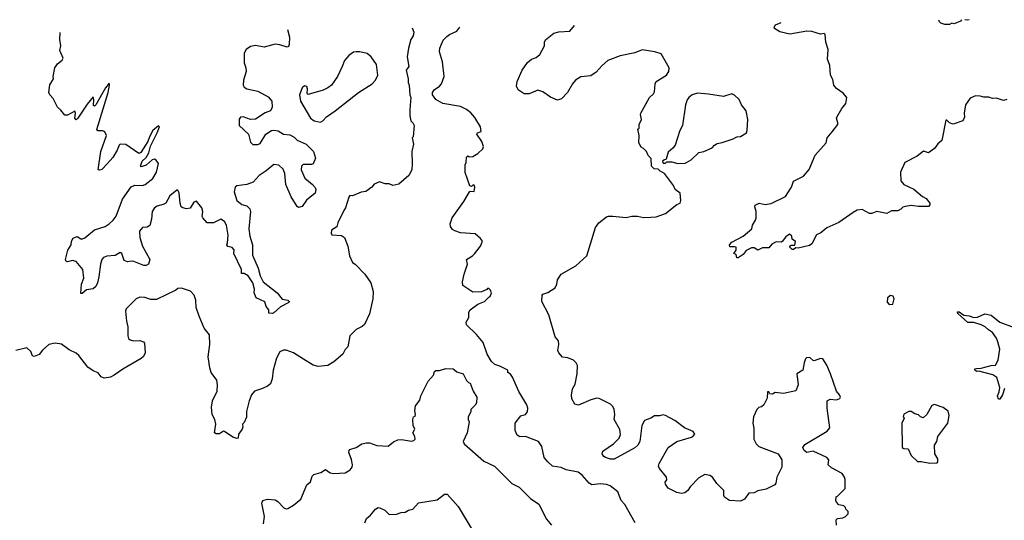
# Model space of a CAD drawing. Extents: x 2323203 to 2567568, y 883585 to 1022917.
# Tile 91 of 256: x 2417466 to 2425482, y 1016404 to 1020477. Entities that reach past the tile are written whole.
import ezdxf

# ---------------------------------------------------------------- set-up
doc = ezdxf.new("R2010")
doc.units = 0

msp = doc.modelspace()

# ---------------------------------------------------------------- linework, layer by layer
at = {"layer": '0CON10XD'}
for points in [[(2425503.6, 1019826.4), (2425475, 1019820), (2425418.3, 1019838.3), (2425387, 1019837), (2425356.1, 1019846.1), (2425315, 1019845.8), (2425285, 1019856), (2425247.7, 1019857.7), (2425205, 1019839.2), (2425165.6, 1019785), (2425155.7, 1019715), (2425159.2, 1019685), (2425145.5, 1019654.5), (2425065, 1019626.7), (2425035, 1019637.5), (2425015, 1019660), (2425005, 1019660), (2424973.3, 1019495), (2424942.3, 1019467.7), (2424915, 1019430), (2424865, 1019393.3), (2424825, 1019406), (2424774.2, 1019365.8), (2424671.2, 1019315), (2424638, 1019235), (2424639.2, 1019165), (2424665, 1019136), (2424745, 1019098), (2424815, 1019037.5), (2424845, 1019022.5), (2424876.7, 1018985), (2424875, 1018970), (2424865, 1018957.5), (2424785, 1018956), (2424725, 1018963.8), (2424673.9, 1018956.1), (2424655, 1018952.5), (2424640, 1018935), (2424615, 1018922.5), (2424565, 1018922.5), (2424525, 1018900), (2424445, 1018916.2), (2424405, 1018900), (2424385, 1018898.8), (2424325, 1018932.9), (2424285, 1018926.2), (2424251.1, 1018908.9), (2424135, 1018827.5), (2424036.9, 1018783.1), (2423988.7, 1018741.3), (2423954.3, 1018725.7), (2423915.8, 1018654.2), (2423895, 1018640), (2423805, 1018617.5), (2423785, 1018620), (2423765, 1018607.5), (2423755, 1018607.5), (2423737.5, 1018625), (2423737.5, 1018635), (2423747, 1018643), (2423776.7, 1018643.3), (2423781.7, 1018671.7), (2423755, 1018690), (2423752.5, 1018715), (2423732.5, 1018732.5), (2423705, 1018710), (2423675, 1018672.5), (2423665, 1018667.5), (2423625, 1018670), (2423590.7, 1018649.3), (2423565, 1018620), (2423515, 1018620), (2423475, 1018602.5), (2423445, 1018620), (2423425, 1018621.2), (2423381.2, 1018598.8), (2423355, 1018567.5), (2423315, 1018540), (2423305, 1018540), (2423300, 1018565), (2423280, 1018575), (2423298.8, 1018601.2), (2423300, 1018625), (2423285, 1018630), (2423248.3, 1018628.3), (2423243.8, 1018645), (2423265, 1018666.2), (2423357.5, 1018715), (2423426.1, 1018773.9), (2423433.3, 1018805), (2423457.5, 1018845), (2423462.5, 1018865), (2423462.5, 1018915), (2423450, 1018955), (2423453.6, 1018966.4), (2423487, 1018983), (2423535, 1018974), (2423585, 1018982), (2423700.9, 1019039.1), (2423750, 1019115), (2423765.8, 1019164.2), (2423846.7, 1019205), (2423893.1, 1019256.9), (2423943.3, 1019375), (2424032.5, 1019475), (2424040, 1019515), (2424080, 1019565), (2424125.8, 1019625), (2424128.3, 1019638.3), (2424116.2, 1019675), (2424118.8, 1019685), (2424158.8, 1019755), (2424192.5, 1019795), (2424200, 1019845), (2424169.3, 1019879.3), (2424117, 1019917), (2424093.6, 1019943.6), (2424085, 1019990), (2424066.2, 1020025), (2424062, 1020105), (2424042, 1020155), (2424048.8, 1020235), (2424028.8, 1020295), (2424025, 1020357.5), (2424015, 1020363.3), (2423985, 1020360), (2423915, 1020382), (2423875, 1020382.9), (2423735, 1020359.4), (2423655, 1020377.5), (2423612.5, 1020405), (2423607.5, 1020415), (2423620, 1020435), (2423666.8, 1020453.9)], [(2425132.8, 1020475.9), (2425126.2, 1020463.8), (2425075, 1020442.5), (2425055, 1020447.5), (2425035, 1020437.5), (2424998.3, 1020438.3), (2424965, 1020450), (2424950, 1020465), (2424955.5, 1020473.2)], [(2425194.9, 1020476.8), (2425185, 1020472.5), (2425159.7, 1020476.3)], [(2420661.7, 1020410.1), (2420674, 1020375), (2420668.8, 1020345), (2420651.2, 1020315), (2420632, 1020245), (2420620.8, 1020175), (2420633.6, 1020096.4), (2420614, 1020065), (2420629.2, 1019995), (2420628.8, 1019965), (2420637, 1019943), (2420642.5, 1019865), (2420650, 1019845), (2420641.2, 1019745), (2420643.3, 1019695), (2420650, 1019655), (2420668.3, 1019638.3), (2420677.5, 1019615), (2420670, 1019525), (2420662.5, 1019515), (2420672.5, 1019465), (2420660, 1019405), (2420662.5, 1019305), (2420657.5, 1019255), (2420635, 1019210), (2420551.7, 1019138.3), (2420505, 1019127.5), (2420475, 1019142.5), (2420440.7, 1019140.7), (2420395, 1019157.5), (2420351.7, 1019138.3), (2420332.5, 1019115), (2420285, 1019080), (2420245, 1019073.3), (2420175, 1019043.3), (2420155, 1019046.7), (2420145, 1019032.5), (2420118.1, 1018945), (2420104.5, 1018925), (2420057.1, 1018825), (2420048.9, 1018791.1), (2420004, 1018765), (2420000.9, 1018740.9), (2420007.7, 1018727.7), (2420085, 1018721.1), (2420111.4, 1018705), (2420138.1, 1018635), (2420151.9, 1018555), (2420175, 1018502.5), (2420197.7, 1018487.7), (2420276.7, 1018405), (2420324, 1018335), (2420342.9, 1018265), (2420342.5, 1018205), (2420315, 1018082.5), (2420273.9, 1017996.1), (2420255, 1017980), (2420205, 1017956), (2420154.2, 1017905.8), (2420137.5, 1017815), (2420117, 1017793), (2420096, 1017755), (2420025, 1017692), (2419975, 1017664), (2419895, 1017654), (2419855, 1017666), (2419775.5, 1017715.5), (2419695, 1017765.6), (2419635, 1017786.7), (2419615, 1017786.9), (2419584.7, 1017775.3), (2419556, 1017724), (2419529.5, 1017625), (2419522, 1017555), (2419506.9, 1017515), (2419485, 1017495.8), (2419442, 1017475), (2419377.5, 1017455), (2419353.3, 1017425), (2419333.8, 1017375), (2419311.7, 1017288.3), (2419312.5, 1017242.5), (2419295, 1017200), (2419280, 1017185), (2419282.5, 1017165), (2419276.7, 1017145), (2419248, 1017105), (2419245, 1017072.5), (2419235, 1017068.8), (2419200.5, 1017080.5), (2419135, 1017126.7), (2419125, 1017127.5), (2419093, 1017107), (2419067, 1017107), (2419052.5, 1017115), (2419063.6, 1017186.4), (2419055.7, 1017225), (2419033.6, 1017265), (2419026.5, 1017325), (2419036.7, 1017375), (2419073.8, 1017455), (2419077.5, 1017505), (2419072.5, 1017545), (2419025.7, 1017605), (2419013.5, 1017645), (2419001.1, 1017735), (2419013.8, 1017835), (2419011.7, 1017911.7), (2418967.9, 1017967.9), (2418927.1, 1018065), (2418902.5, 1018135), (2418900, 1018195), (2418888, 1018235), (2418857, 1018267), (2418783.6, 1018293.6), (2418755, 1018290), (2418737.5, 1018275), (2418579.5, 1018200.5), (2418535, 1018199.6), (2418485, 1018216.9), (2418445, 1018220), (2418413.8, 1018205), (2418332.5, 1018125), (2418326.9, 1018105), (2418334.7, 1018025), (2418347.9, 1017977.9), (2418346.9, 1017905), (2418352.9, 1017882.9), (2418365, 1017871.1), (2418393.8, 1017863.8), (2418445, 1017867.8), (2418475, 1017856), (2418481.4, 1017845), (2418488.1, 1017765), (2418474.5, 1017735.5), (2418455, 1017719.5), (2418305, 1017634.3), (2418235, 1017583.8), (2418205, 1017568.8), (2418155, 1017558.8), (2418130.5, 1017570.5), (2418105, 1017603.8), (2418065, 1017620), (2418020.4, 1017650.4), (2417946.5, 1017745), (2417925, 1017763.6), (2417870.3, 1017790.3), (2417807.3, 1017837.3), (2417755, 1017845.7), (2417703.8, 1017835), (2417651.3, 1017788.7), (2417625, 1017753.8), (2417585, 1017736.7), (2417570.7, 1017740.7), (2417556.1, 1017776.1), (2417525, 1017807.5), (2417434.2, 1017785.8)], [(2419645.6, 1020398.1), (2419664.2, 1020335), (2419661.2, 1020275), (2419655, 1020260), (2419645, 1020253.8), (2419585, 1020272.5), (2419545, 1020277.5), (2419455.5, 1020254.5), (2419385, 1020265.6), (2419345, 1020258), (2419311.2, 1020235), (2419294.4, 1020205.6), (2419294.4, 1020125.6), (2419307.8, 1020085), (2419309.5, 1020055), (2419287.3, 1019985), (2419285, 1019943.8), (2419295, 1019928.1), (2419315, 1019915.5), (2419405.4, 1019895.4), (2419488, 1019848), (2419518.1, 1019815), (2419521.1, 1019765), (2419507.1, 1019735), (2419465, 1019717.9), (2419385, 1019668.2), (2419345.5, 1019665.5), (2419285, 1019686), (2419265, 1019684), (2419252.3, 1019667.7), (2419253.3, 1019615), (2419330, 1019545), (2419345, 1019480), (2419365, 1019462.5), (2419405, 1019461.4), (2419425, 1019469.2), (2419470.6, 1019545), (2419515, 1019574.4), (2419535, 1019578.1), (2419571.7, 1019571.7), (2419615, 1019544.4), (2419665, 1019540), (2419700.7, 1019520.7), (2419726.6, 1019496.6), (2419798.8, 1019465), (2419857.5, 1019405), (2419875, 1019350), (2419855, 1019303.3), (2419841.7, 1019298.3), (2419775, 1019297.8), (2419760, 1019285), (2419756.7, 1019255), (2419787.7, 1019187.7), (2419851.2, 1019135), (2419871.2, 1019111.2), (2419876, 1019095), (2419872.5, 1019065), (2419801.1, 1019008.9), (2419765, 1018956.2), (2419735, 1018948.8), (2419725, 1018956), (2419675.5, 1019035), (2419632.5, 1019135), (2419624.7, 1019224.7), (2419611.2, 1019261.2), (2419575, 1019293.1), (2419535, 1019298.2), (2419474.2, 1019245.8), (2419415, 1019210), (2419366.2, 1019153.8), (2419314.6, 1019135.4), (2419234.2, 1019125.8), (2419220, 1019115), (2419212, 1019075), (2419235, 1019006.2), (2419273.9, 1018973.9), (2419315, 1018962.9), (2419338.7, 1018938.7), (2419345.6, 1018915.6), (2419330.6, 1018775), (2419340, 1018715), (2419362, 1018645), (2419361.3, 1018561.3), (2419406.7, 1018455), (2419423.3, 1018393.3), (2419449.2, 1018345), (2419563.3, 1018255), (2419602, 1018202), (2419650, 1018195), (2419660, 1018185), (2419657.5, 1018175), (2419589.3, 1018140.7), (2419535, 1018092.5), (2419525, 1018087.5), (2419495, 1018090), (2419493.3, 1018115), (2419472.3, 1018142.3), (2419461.7, 1018181.7), (2419392.5, 1018215), (2419376.2, 1018255), (2419378.8, 1018285), (2419364, 1018335), (2419325, 1018393.3), (2419295, 1018412), (2419272.5, 1018412.5), (2419271.4, 1018445), (2419210, 1018575), (2419211.2, 1018605), (2419195, 1018623.8), (2419160.7, 1018630.7), (2419154, 1018644), (2419158.8, 1018661.2), (2419162.5, 1018725), (2419150.4, 1018805), (2419135, 1018835.7), (2419105, 1018853.1), (2419045, 1018824.3), (2418993.3, 1018825), (2418956.2, 1018865), (2418952, 1018875), (2418958, 1018915), (2418949.2, 1018945), (2418905, 1019000), (2418885, 1018992.5), (2418855, 1018943.8), (2418825, 1018938), (2418793.3, 1018945), (2418782, 1018955), (2418772.5, 1018985), (2418765, 1019067.5), (2418755, 1019088.8), (2418745, 1019088.8), (2418688.6, 1019045), (2418656.2, 1018983.8), (2418635, 1018971.9), (2418585, 1018960.6), (2418562.5, 1018945), (2418544.2, 1018915), (2418538.6, 1018855), (2418525, 1018802.5), (2418505, 1018787.5), (2418465, 1018786.7), (2418442.9, 1018755), (2418444.4, 1018705), (2418466.7, 1018635), (2418526.2, 1018525), (2418513.6, 1018486.4), (2418495, 1018476.7), (2418476.4, 1018476.4), (2418395, 1018510), (2418375, 1018512.5), (2418345, 1018506), (2418317.3, 1018517.3), (2418298, 1018575), (2418285, 1018583.8), (2418242.7, 1018557.3), (2418175, 1018551.8), (2418148.8, 1018541.2), (2418135.6, 1018525), (2418123, 1018487), (2418111.5, 1018385), (2418100, 1018335), (2418085.7, 1018305), (2418065, 1018287.1), (2418011.1, 1018278.9), (2417975, 1018250), (2417965, 1018250), (2417968.2, 1018325), (2417988.9, 1018375), (2417980, 1018445), (2417925, 1018510), (2417895, 1018518.8), (2417855, 1018506), (2417845, 1018510), (2417839.4, 1018525), (2417859.1, 1018600.9), (2417884.2, 1018645), (2417886.7, 1018675), (2417900.7, 1018699.3), (2417935, 1018713.3), (2417965, 1018693.3), (2417977.3, 1018692.7), (2417997.3, 1018702.7), (2418075, 1018766), (2418163.3, 1018795), (2418194, 1018815), (2418226.9, 1018845), (2418250.6, 1018879.4), (2418303.3, 1019016.7), (2418375, 1019115.7), (2418405, 1019130.6), (2418465, 1019126.7), (2418488.7, 1019135), (2418550.5, 1019185), (2418580.5, 1019235), (2418596.1, 1019306.1), (2418577.5, 1019335), (2418565, 1019343.3), (2418545, 1019336), (2418495, 1019294.3), (2418455, 1019278.8), (2418448.8, 1019285), (2418464, 1019326), (2418495.3, 1019354.7), (2418516.8, 1019393.2), (2418532, 1019448), (2418585.9, 1019555), (2418604.2, 1019605), (2418595, 1019614.2), (2418549.6, 1019575), (2418522.5, 1019525), (2418509.2, 1019485), (2418453.3, 1019395), (2418435, 1019388.8), (2418331.7, 1019461.7), (2418285, 1019464.4), (2418274.8, 1019455.2), (2418258.7, 1019415), (2418223.9, 1019356.1), (2418178.8, 1019305), (2418135, 1019257.5), (2418115, 1019252), (2418106.4, 1019256.4), (2418126, 1019405), (2418173.3, 1019535), (2418160, 1019565), (2418143, 1019573), (2418102, 1019572), (2418094.3, 1019584.3), (2418185.4, 1019885), (2418198, 1019945), (2418195, 1019960), (2418165, 1019922.5), (2418085, 1019783.8), (2418075, 1019773.3), (2418068.3, 1019778.3), (2418071.2, 1019825), (2418065, 1019850), (2418015, 1019790), (2417940.8, 1019675), (2417925, 1019661.2), (2417914.4, 1019674.4), (2417921.2, 1019715), (2417915, 1019732.5), (2417855, 1019700), (2417835, 1019700), (2417801.7, 1019741.7), (2417775, 1019763.8), (2417737.5, 1019835), (2417712.5, 1019865), (2417704.5, 1019884.5), (2417712.9, 1019947.1), (2417742.5, 1019995), (2417740, 1020015), (2417752.5, 1020085), (2417773.6, 1020116.4), (2417813, 1020147), (2417820, 1020165), (2417793.3, 1020225), (2417800, 1020265), (2417793.8, 1020315), (2417795.9, 1020374)], [(2422476.4, 1016383.6), (2422392.3, 1016532.3), (2422363.3, 1016565), (2422336, 1016635), (2422273.8, 1016685), (2422245, 1016695.5), (2422195, 1016699.4), (2422125, 1016692), (2422103.8, 1016705), (2422045, 1016770), (2422013.3, 1016795), (2421915.5, 1016815.5), (2421875, 1016832.9), (2421805, 1016844.3), (2421765, 1016879.2), (2421735.6, 1016915), (2421716.5, 1017005), (2421690, 1017045), (2421585, 1017085.7), (2421537, 1017083), (2421517, 1017097), (2421500, 1017135), (2421500, 1017195), (2421545, 1017252.5), (2421585, 1017263.3), (2421600, 1017285), (2421604, 1017315), (2421594, 1017344), (2421531.1, 1017451.1), (2421477.4, 1017567.4), (2421461.7, 1017591.7), (2421440, 1017605), (2421440, 1017625), (2421375, 1017658.8), (2421335, 1017670), (2421307.5, 1017695), (2421273.3, 1017755), (2421240.5, 1017850.5), (2421185, 1017916.7), (2421103.3, 1017995), (2421100, 1018015), (2421122.5, 1018055), (2421123.6, 1018096.4), (2421133.6, 1018116.4), (2421195, 1018162.5), (2421250, 1018185), (2421285, 1018220), (2421296.4, 1018223.6), (2421307.5, 1018255), (2421300, 1018275), (2421285, 1018290), (2421275, 1018290), (2421268.3, 1018281.7), (2421225, 1018262.5), (2421155, 1018260), (2421073, 1018313), (2421072.5, 1018345), (2421083.6, 1018406.4), (2421113, 1018487), (2421103.3, 1018525), (2421153.8, 1018555), (2421169.3, 1018570.7), (2421218.8, 1018635), (2421233.3, 1018675), (2421217.7, 1018697.7), (2421175, 1018733.3), (2421053.8, 1018743.8), (2421008.3, 1018758.3), (2420990.7, 1018770.7), (2420972.5, 1018795), (2420970, 1018815), (2420986.7, 1018865), (2421082.3, 1018997.7), (2421127.5, 1019075), (2421135, 1019082.5), (2421165, 1019080), (2421170, 1019095), (2421172.5, 1019115), (2421165, 1019130), (2421155, 1019130), (2421145, 1019120), (2421130, 1019125), (2421093, 1019233), (2421092.5, 1019295), (2421100, 1019315), (2421103, 1019357), (2421115, 1019370), (2421125, 1019360), (2421155, 1019362.5), (2421195, 1019387.5), (2421237.5, 1019425), (2421243.3, 1019445), (2421230, 1019485), (2421186.7, 1019545), (2421192.9, 1019557.1), (2421222.5, 1019567.5), (2421218.8, 1019605), (2421172.3, 1019682.3), (2421139.7, 1019719.7), (2421105, 1019747.5), (2421055, 1019770), (2420912.5, 1019795), (2420855, 1019826.7), (2420826.7, 1019865), (2420826.7, 1019885), (2420840, 1019905), (2420885, 1019936.2), (2420901.2, 1019955), (2420922.5, 1020015), (2420908.1, 1020135), (2420884, 1020215), (2420886, 1020245), (2420915, 1020310), (2420945, 1020340), (2420965, 1020355.8), (2421025, 1020384), (2421048.4, 1020415.8)], [(2424067.5, 1017595), (2424037.5, 1017665), (2424006.1, 1017716.1), (2423985, 1017718.8), (2423935, 1017701.2), (2423925, 1017703.3), (2423902.5, 1017725), (2423875, 1017728.8), (2423863, 1017717), (2423852, 1017685), (2423843.3, 1017625), (2423793.3, 1017595), (2423804.1, 1017505.9), (2423785, 1017456.7), (2423685, 1017436), (2423617, 1017443), (2423595, 1017430), (2423573.3, 1017433.3), (2423565, 1017450), (2423555, 1017450), (2423552.7, 1017397.3), (2423525.8, 1017344.2), (2423505, 1017327.5), (2423485, 1017322.5), (2423467.5, 1017305), (2423440, 1017245), (2423434.2, 1017195), (2423442.7, 1017152.7), (2423444.5, 1017064.5), (2423461.2, 1017025), (2423482.5, 1017005), (2423640, 1016945), (2423670, 1016895), (2423670, 1016835), (2423630, 1016755), (2423622.5, 1016705), (2423615, 1016692.5), (2423543.9, 1016656.1), (2423477, 1016643), (2423445, 1016628), (2423402.5, 1016625), (2423366.7, 1016575), (2423335, 1016560), (2423245, 1016563.8), (2423205, 1016592.5), (2423198.8, 1016605), (2423199.2, 1016645), (2423142.6, 1016702.6), (2423106, 1016755), (2423085, 1016768.6), (2423045, 1016775.6), (2422995, 1016750), (2422924, 1016675), (2422906.7, 1016645), (2422882.3, 1016627.7), (2422855, 1016622.5), (2422815, 1016629.4), (2422746.7, 1016665), (2422723.3, 1016696.7), (2422722.5, 1016715), (2422735.9, 1016734.1), (2422731.2, 1016755), (2422676.2, 1016825), (2422668, 1016845), (2422672, 1016865), (2422746.2, 1016995), (2422815, 1017044), (2422935, 1017078.8), (2422947.5, 1017085), (2422962.5, 1017105), (2422950, 1017125), (2422877.5, 1017155), (2422800, 1017215), (2422725, 1017257.5), (2422705, 1017262.5), (2422676.1, 1017253.9), (2422635, 1017253.8), (2422605, 1017234), (2422554, 1017215), (2422532.5, 1017175), (2422515.7, 1017044.3), (2422499.2, 1017015), (2422475, 1016992.5), (2422305, 1016900), (2422275, 1016901.2), (2422235, 1016913.3), (2422222, 1016922), (2422207.5, 1016945), (2422213.8, 1016965), (2422301.2, 1017025), (2422347.6, 1017072.4), (2422358.9, 1017101.1), (2422352.8, 1017142.8), (2422306.2, 1017225), (2422311.2, 1017265), (2422305.8, 1017305), (2422295, 1017328.8), (2422275, 1017348), (2422185, 1017393.3), (2422165, 1017396.7), (2422115, 1017384), (2422015, 1017341.2), (2421985, 1017347.5), (2421960.8, 1017390.8), (2421959.5, 1017420.5), (2421967.3, 1017472.7), (2421988.3, 1017511.7), (2422005.8, 1017595), (2422007, 1017663), (2421996.7, 1017685), (2421975, 1017706.7), (2421930, 1017725), (2421885, 1017730), (2421855.8, 1017765.8), (2421848, 1017785), (2421856, 1017835), (2421853.3, 1017865), (2421826.4, 1017896.4), (2421774.4, 1018074.4), (2421716, 1018185), (2421720, 1018235), (2421726.4, 1018243.6), (2421765, 1018257.5), (2421825.9, 1018294.1), (2421840, 1018325), (2421845, 1018360), (2421875, 1018406.7), (2421995, 1018473.3), (2422082.5, 1018555), (2422153.3, 1018785), (2422182.5, 1018825), (2422245, 1018873.8), (2422260.5, 1018879.5), (2422295, 1018879.2), (2422403.9, 1018866.1), (2422451.2, 1018878.8), (2422495, 1018879.2), (2422545, 1018868.1), (2422605, 1018869.4), (2422648.3, 1018871.7), (2422725, 1018900), (2422815, 1018972.5), (2422842.5, 1018985), (2422850, 1019005), (2422842.5, 1019065), (2422802.5, 1019095), (2422788.3, 1019128.3), (2422716.4, 1019226.4), (2422680, 1019245), (2422665, 1019260), (2422633, 1019263), (2422610, 1019285), (2422608.3, 1019348.3), (2422581.7, 1019371.7), (2422570, 1019405), (2422545, 1019430), (2422525, 1019440), (2422507.5, 1019475), (2422510, 1019535), (2422500, 1019585), (2422510, 1019595), (2422510, 1019625), (2422527.5, 1019665), (2422520, 1019705), (2422523, 1019717), (2422592.5, 1019845), (2422625, 1019872.5), (2422635, 1019890), (2422640, 1019955), (2422648.8, 1019975), (2422732.5, 1020025), (2422750, 1020055), (2422752.5, 1020085), (2422690, 1020200), (2422636.1, 1020216.1), (2422535, 1020231.2), (2422475, 1020208), (2422355, 1020182.9), (2422255.8, 1020145), (2422209.4, 1020105), (2422159.6, 1020050.4), (2422115, 1020020.6), (2422035, 1020011.4), (2421991.2, 1019985), (2421966.2, 1019955), (2421927.5, 1019885), (2421876.4, 1019833.6), (2421845, 1019822.5), (2421786.4, 1019846.4), (2421725, 1019890), (2421685, 1019902.5), (2421615, 1019873.3), (2421573, 1019873), (2421525, 1019907.5), (2421510, 1019935), (2421516.7, 1019975), (2421556.7, 1020065), (2421600.5, 1020129.5), (2421633.3, 1020155), (2421670.9, 1020169.1), (2421701.2, 1020195), (2421740, 1020265), (2421740, 1020295), (2421747, 1020313), (2421815, 1020366.2), (2421855, 1020378.8), (2421945, 1020383.3), (2421983.2, 1020429.4)], [(2419915, 1019644.2), (2419935, 1019653.8), (2419963.1, 1019686.9), (2420034.3, 1019735), (2420224.6, 1019885.4), (2420335, 1019956.2), (2420364.1, 1019985.9), (2420383.3, 1020025), (2420371.7, 1020111.7), (2420328.8, 1020175), (2420295, 1020201.2), (2420235, 1020215.8), (2420205, 1020216), (2420185, 1020212), (2420145, 1020186.2), (2420110, 1020145), (2420092.9, 1020095), (2420054, 1020015), (2420003.8, 1019945), (2419975, 1019921.2), (2419937.3, 1019902.7), (2419815, 1019867.5), (2419807, 1019877), (2419808.8, 1019915), (2419803, 1019933), (2419785, 1019940), (2419765, 1019922.5), (2419743.3, 1019865), (2419751.2, 1019815), (2419833.3, 1019675), (2419865, 1019654.2), (2419915, 1019644.2)], [(2422825, 1019307.5), (2422885, 1019308.8), (2422895, 1019313.8), (2422933, 1019337), (2422995, 1019397.1), (2423035, 1019404.4), (2423105, 1019434.4), (2423123.3, 1019456.7), (2423145, 1019470), (2423185, 1019476.7), (2423275, 1019506.7), (2423305, 1019522.5), (2423335, 1019527.5), (2423382.5, 1019555), (2423390, 1019575), (2423394.2, 1019664.2), (2423381.2, 1019735), (2423343.3, 1019785), (2423325, 1019826.7), (2423285, 1019863.3), (2423265, 1019873.3), (2423195, 1019851.4), (2423075, 1019870.6), (2422985, 1019877.8), (2422940, 1019865), (2422914, 1019845), (2422900, 1019825), (2422888, 1019785), (2422862.5, 1019615), (2422840, 1019575), (2422803.6, 1019456.4), (2422785, 1019432.5), (2422745, 1019400), (2422728.3, 1019341.7), (2422710, 1019335), (2422700, 1019325), (2422705, 1019310), (2422725, 1019310), (2422735, 1019320), (2422775, 1019320), (2422825, 1019307.5)], [(2424545, 1018160), (2424575, 1018163.3), (2424586.4, 1018206.4), (2424576.4, 1018226.4), (2424555, 1018232.5), (2424532.5, 1018215), (2424528.3, 1018178.3), (2424545, 1018160)], [(2425483.8, 1017475), (2425468, 1017425), (2425445, 1017390), (2425435, 1017390), (2425426.2, 1017415), (2425441.2, 1017448.8), (2425446.2, 1017485), (2425422.5, 1017565), (2425388.3, 1017588.3), (2425275, 1017616.7), (2425260, 1017615), (2425243.3, 1017625), (2425243.3, 1017635), (2425255, 1017638.8), (2425295, 1017641.2), (2425375, 1017663.8), (2425410, 1017665), (2425432.1, 1017707.9), (2425445.6, 1017795), (2425430.6, 1017855), (2425418.6, 1017885), (2425385, 1017932), (2425353.7, 1017953.6), (2425327.6, 1017977.6), (2425293.3, 1017995), (2425235, 1018012.5), (2425185, 1018012.5), (2425103.3, 1018085), (2425100, 1018100), (2425115, 1018100), (2425154, 1018074), (2425195, 1018068), (2425235, 1018053.3), (2425265, 1018056.2), (2425325, 1018084), (2425375, 1018074), (2425446.7, 1018015), (2425561.5, 1017971.5)], [(2419450.4, 1016375), (2419460.3, 1016435), (2419436.4, 1016543.6), (2419446, 1016565), (2419485, 1016574.6), (2419545, 1016569.3), (2419567.2, 1016557.2), (2419616.2, 1016505), (2419635, 1016497.5), (2419649.1, 1016500.9), (2419694.3, 1016525.7), (2419754.5, 1016575.5), (2419805, 1016693.3), (2419835, 1016716.7), (2419848.3, 1016761.7), (2419860, 1016775), (2419916.6, 1016793.4), (2419955, 1016816), (2419995, 1016790), (2420025, 1016783.1), (2420115, 1016790), (2420158, 1016815), (2420174.2, 1016835), (2420175.8, 1016854.2), (2420167.9, 1016897.9), (2420146, 1016955), (2420147.7, 1016972.3), (2420155, 1016980), (2420205, 1016995.6), (2420251.2, 1017025), (2420290, 1017035), (2420315, 1017033.3), (2420375, 1017011.1), (2420465, 1017007.5), (2420509.1, 1017040.9), (2420545, 1017059.2), (2420575, 1017060.6), (2420655, 1017046.2), (2420675, 1017053.3), (2420686.2, 1017065), (2420683.8, 1017085), (2420667.5, 1017115), (2420682.5, 1017145), (2420670, 1017175), (2420667.5, 1017225), (2420672.5, 1017245), (2420685, 1017250), (2420690, 1017265), (2420683.3, 1017295), (2420687.5, 1017335), (2420725, 1017380), (2420732.5, 1017415), (2420792.5, 1017535), (2420835.8, 1017584.2), (2420844.6, 1017615.4), (2420855, 1017622.5), (2420885, 1017623.8), (2420935, 1017638), (2420995, 1017636.7), (2421025, 1017612.5), (2421077.5, 1017595), (2421105, 1017540), (2421120, 1017525), (2421135, 1017520), (2421157.5, 1017455), (2421186.7, 1017405), (2421185, 1017360), (2421175, 1017340), (2421140, 1017305), (2421140, 1017285), (2421117.5, 1017245), (2421117.5, 1017225), (2421126.7, 1017205), (2421108.8, 1017115), (2421076, 1017045), (2421084.3, 1017025), (2421245, 1016884.3), (2421332, 1016845), (2421473, 1016703), (2421532.3, 1016672.3), (2421625, 1016581.2), (2421693.3, 1016535), (2421753.9, 1016413.9), (2421796.7, 1016365)], [(2424117.5, 1016365), (2424113, 1016407), (2424123, 1016417), (2424167, 1016423), (2424190, 1016435), (2424210, 1016455), (2424210, 1016475), (2424193, 1016493), (2424188.3, 1016508.3), (2424175, 1016520), (2424135, 1016530), (2424115, 1016550), (2424110, 1016565), (2424112.5, 1016595), (2424125, 1016600), (2424186.4, 1016663.6), (2424186.7, 1016735), (2424180, 1016755), (2424162.5, 1016785), (2424075, 1016830), (2424047.5, 1016855), (2424052.5, 1016895), (2424037.5, 1016915), (2423926.1, 1016966.1), (2423874.2, 1016954.2), (2423852.7, 1016972.7), (2423843.3, 1016995), (2423858.8, 1017021.2), (2424040.7, 1017129.3), (2424061.2, 1017155), (2424041.2, 1017315), (2424040, 1017375), (2424065, 1017390), (2424117.5, 1017385), (2424143.8, 1017395), (2424148.1, 1017405), (2424141.4, 1017425), (2424117.5, 1017455), (2424067.5, 1017595)], [(2424875, 1016867.5), (2424935, 1016870), (2424941.7, 1016878.3), (2424942.5, 1016905), (2424917.5, 1016945), (2424913.9, 1017013.9), (2424934, 1017045), (2424942.5, 1017085), (2425023.1, 1017195), (2425033.1, 1017255), (2425025, 1017291.2), (2424985, 1017322.5), (2424915, 1017346), (2424893.2, 1017336.8), (2424852.5, 1017265), (2424821.7, 1017238.3), (2424800, 1017245), (2424785, 1017262.5), (2424755, 1017270), (2424725, 1017290), (2424705, 1017290), (2424665, 1017267.5), (2424660, 1017245), (2424666.4, 1017233.6), (2424648.8, 1017195), (2424650, 1016995), (2424665, 1016987.5), (2424700, 1016985), (2424725, 1016930), (2424775, 1016882.5), (2424805, 1016882.5), (2424875, 1016867.5)], [(2420276.4, 1016383.6), (2420290.7, 1016419.3), (2420322.5, 1016445), (2420362.5, 1016495), (2420385, 1016507.5), (2420405, 1016502.5), (2420440, 1016485), (2420475, 1016450), (2420535, 1016452.5), (2420573, 1016467), (2420605, 1016470), (2420633, 1016487), (2420667, 1016493), (2420713.6, 1016546.4), (2420865, 1016571.2), (2420925, 1016616.7), (2420946.1, 1016616.1), (2421036.1, 1016516.1), (2421150, 1016325)]]:
    msp.add_lwpolyline(points, dxfattribs=at)

doc.saveas('drawing.dxf')
